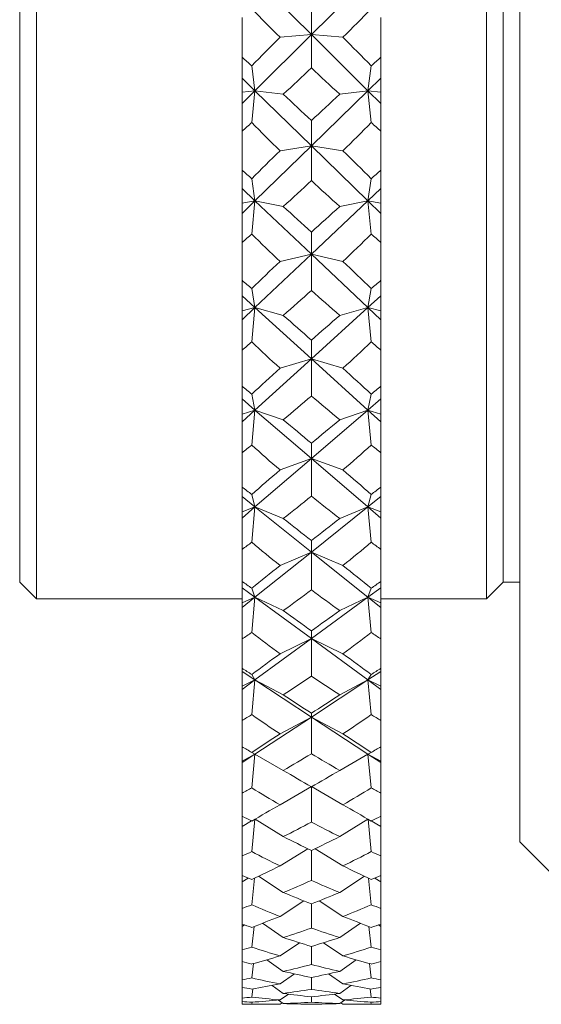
# Model space of a CAD drawing. Header units: inches. Extents: x 1.1 to 19.5, y 1.4 to 16.5.
# Tile 21 of 26: x 14.752 to 15.221, y 8.226 to 9.112. Entities that reach past the tile are written whole.
import ezdxf

# ---------------------------------------------------------------- set-up
doc = ezdxf.new("R2010")
doc.units = ezdxf.units.IN
doc.header["$MEASUREMENT"] = 0

msp = doc.modelspace()

# ---------------------------------------------------------------- linework, layer by layer
at = {"color": 7, "linetype": 'Continuous', "lineweight": 15}
for p, q in [((15.20175, 8.37196), (15.20175, 10.05946)), ((14.76675, 9.84071), (14.76675, 8.59071)), ((15.17175, 8.59071), (15.17175, 9.84071)), ((14.75175, 8.60571), (14.75175, 9.82571)), ((15.18675, 8.60571), (15.18675, 9.82571)), ((14.96342, 9.14878), (15.01425, 9.09832)), ((15.06509, 9.14878), (15.01425, 9.09832)), ((15.01425, 9.09832), (15.01425, 9.12348)), ((14.95175, 9.11381), (14.95175, 9.07804)), ((15.07675, 9.11381), (15.07675, 9.07804)), ((14.96342, 9.04786), (15.01425, 9.09832)), ((15.01425, 9.09832), (14.98597, 9.0959)), ((15.01425, 9.09832), (15.04254, 9.0959)), ((15.06509, 9.04786), (15.01425, 9.09832)), ((15.01425, 9.09832), (15.01425, 9.06842)), ((14.95175, 9.05923), (14.95175, 9.07804)), ((15.07675, 9.05923), (15.07675, 9.07804)), ((14.96342, 9.04786), (14.96054, 9.07022)), ((15.06796, 9.07022), (15.06509, 9.04786)), ((14.95175, 9.05923), (14.96342, 9.04786)), ((14.95175, 9.04648), (14.95175, 9.05923)), ((15.07675, 9.05923), (15.06509, 9.04786)), ((15.07675, 9.04648), (15.07675, 9.05923)), ((14.95175, 9.03628), (14.96342, 9.04786)), ((14.95175, 9.04648), (14.96342, 9.04786)), ((14.96342, 9.04786), (14.96054, 9.01916)), ((14.9888, 9.04463), (14.96342, 9.04786)), ((14.96342, 9.04786), (15.01425, 8.99832)), ((15.06509, 9.04786), (15.01425, 8.99832)), ((15.06509, 9.04786), (15.0397, 9.04463)), ((15.06796, 9.01916), (15.06509, 9.04786)), ((15.07675, 9.03628), (15.06509, 9.04786)), ((15.06509, 9.04786), (15.07675, 9.04648)), ((14.95175, 9.03628), (14.95175, 9.04648)), ((15.07675, 9.03628), (15.07675, 9.04648)), ((14.95175, 9.01143), (14.95175, 9.03628)), ((15.07675, 9.01143), (15.07675, 9.03628)), ((15.01425, 8.99832), (15.01425, 9.02095)), ((14.95175, 9.01143), (14.95175, 8.97631)), ((15.07675, 9.01143), (15.07675, 8.97631)), ((14.96342, 8.94877), (15.01425, 8.99832)), ((15.01425, 8.99832), (14.98597, 8.99384)), ((15.01425, 8.99832), (15.04254, 8.99384)), ((15.06509, 8.94877), (15.01425, 8.99832)), ((15.01425, 8.99832), (15.01425, 8.96689)), ((14.95175, 8.95981), (14.95175, 8.97631)), ((15.07675, 8.95981), (15.07675, 8.97631)), ((14.96342, 8.94877), (14.96054, 8.96866)), ((15.06796, 8.96866), (15.06509, 8.94877)), ((14.95175, 8.95981), (14.96342, 8.94877)), ((14.95175, 8.94659), (14.95175, 8.95981)), ((15.07675, 8.95981), (15.06509, 8.94877)), ((15.07675, 8.94659), (15.07675, 8.95981)), ((14.95175, 8.93741), (14.96342, 8.94877)), ((14.95175, 8.94659), (14.96342, 8.94877)), ((14.95175, 8.93741), (14.95175, 8.94659)), ((14.96342, 8.94877), (14.96054, 8.91881)), ((14.9888, 8.94364), (14.96342, 8.94877)), ((14.96342, 8.94877), (15.01425, 8.90069)), ((15.06509, 8.94877), (15.01425, 8.90069)), ((15.06509, 8.94877), (15.0397, 8.94364)), ((15.06796, 8.91881), (15.06509, 8.94877)), ((15.07675, 8.93741), (15.06509, 8.94877)), ((15.06509, 8.94877), (15.07675, 8.94659)), ((15.07675, 8.93741), (15.07675, 8.94659)), ((14.95175, 8.91129), (14.95175, 8.93741)), ((15.07675, 8.91129), (15.07675, 8.93741)), ((15.01425, 8.90069), (15.01425, 8.92056)), ((14.95175, 8.91129), (14.95175, 8.87721)), ((15.07675, 8.91129), (15.07675, 8.87721)), ((14.96342, 8.85261), (15.01425, 8.90069)), ((15.01425, 8.90069), (14.98597, 8.8942)), ((15.01425, 8.90069), (15.04254, 8.8942)), ((15.06509, 8.85261), (15.01425, 8.90069)), ((15.01425, 8.90069), (15.01425, 8.86809)), ((14.95175, 8.86319), (14.95175, 8.87721)), ((14.96342, 8.85261), (14.96054, 8.86981)), ((15.06796, 8.86981), (15.06509, 8.85261)), ((15.07675, 8.86319), (15.07675, 8.87721)), ((14.95175, 8.86319), (14.96342, 8.85261)), ((14.95175, 8.84964), (14.95175, 8.86319)), ((15.07675, 8.86319), (15.06509, 8.85261)), ((15.07675, 8.84964), (15.07675, 8.86319)), ((14.95175, 8.84158), (14.96342, 8.85261)), ((14.95175, 8.84964), (14.96342, 8.85261)), ((14.96342, 8.85261), (14.96054, 8.82172)), ((14.9888, 8.84564), (14.96342, 8.85261)), ((14.96342, 8.85261), (15.01425, 8.80652)), ((15.06509, 8.85261), (15.01425, 8.80652)), ((15.06509, 8.85261), (15.0397, 8.84564)), ((15.06796, 8.82172), (15.06509, 8.85261)), ((15.07675, 8.84158), (15.06509, 8.85261)), ((15.06509, 8.85261), (15.07675, 8.84964)), ((14.95175, 8.84158), (14.95175, 8.84964)), ((15.07675, 8.84158), (15.07675, 8.84964)), ((14.95175, 8.81449), (14.95175, 8.84158)), ((15.07675, 8.81449), (15.07675, 8.84158)), ((15.01425, 8.80652), (15.01425, 8.8234)), ((14.95175, 8.81449), (14.95175, 8.78182)), ((15.07675, 8.81449), (15.07675, 8.78182)), ((14.96342, 8.76043), (15.01425, 8.80652)), ((15.01425, 8.80652), (14.98597, 8.79809)), ((15.01425, 8.80652), (15.04254, 8.79809)), ((15.06509, 8.76043), (15.01425, 8.80652)), ((15.01425, 8.80652), (15.01425, 8.7731)), ((14.95175, 8.77044), (14.95175, 8.78182)), ((15.07675, 8.77044), (15.07675, 8.78182)), ((14.96342, 8.76043), (14.96054, 8.77474)), ((15.06796, 8.77474), (15.06509, 8.76043)), ((14.95175, 8.77044), (14.96342, 8.76043)), ((14.95175, 8.7567), (14.95175, 8.77044)), ((15.07675, 8.77044), (15.06509, 8.76043)), ((15.07675, 8.7567), (15.07675, 8.77044)), ((14.95175, 8.7567), (14.96342, 8.76043)), ((14.95175, 8.74986), (14.96342, 8.76043)), ((14.95175, 8.74986), (14.95175, 8.7567)), ((14.96342, 8.76043), (14.96054, 8.72894)), ((14.9888, 8.75168), (14.96342, 8.76043)), ((14.96342, 8.76043), (15.01425, 8.71684)), ((15.06509, 8.76043), (15.01425, 8.71684)), ((15.06509, 8.76043), (15.0397, 8.75168)), ((15.06509, 8.76043), (15.07675, 8.7567)), ((15.07675, 8.74986), (15.06509, 8.76043)), ((15.06796, 8.72894), (15.06509, 8.76043)), ((15.07675, 8.74986), (15.07675, 8.7567)), ((14.95175, 8.72209), (14.95175, 8.74986)), ((15.07675, 8.72209), (15.07675, 8.74986)), ((15.01425, 8.71684), (15.01425, 8.73053)), ((14.95175, 8.72209), (14.95175, 8.69118)), ((15.07675, 8.72209), (15.07675, 8.69118)), ((14.96342, 8.67324), (15.01425, 8.71684)), ((15.01425, 8.71684), (14.98597, 8.70655)), ((15.01425, 8.71684), (15.04254, 8.70655)), ((15.06509, 8.67324), (15.01425, 8.71684)), ((15.01425, 8.71684), (15.01425, 8.68296)), ((14.95175, 8.68256), (14.95175, 8.69118)), ((14.96342, 8.67324), (14.96054, 8.6845)), ((15.06796, 8.6845), (15.06509, 8.67324)), ((15.07675, 8.68256), (15.07675, 8.69118)), ((14.95175, 8.68256), (14.96342, 8.67324)), ((14.95175, 8.66879), (14.95175, 8.68256)), ((15.07675, 8.68256), (15.06509, 8.67324)), ((15.07675, 8.66879), (15.07675, 8.68256)), ((14.95175, 8.66879), (14.96342, 8.67324)), ((14.95175, 8.66323), (14.96342, 8.67324)), ((14.95175, 8.66323), (14.95175, 8.66879)), ((14.96342, 8.67324), (14.96054, 8.6415)), ((14.9888, 8.66281), (14.96342, 8.67324)), ((14.96342, 8.67324), (15.01425, 8.63261)), ((15.06509, 8.67324), (15.01425, 8.63261)), ((15.06509, 8.67324), (15.0397, 8.66281)), ((15.06509, 8.67324), (15.07675, 8.66879)), ((15.07675, 8.66323), (15.06509, 8.67324)), ((15.06796, 8.6415), (15.06509, 8.67324)), ((15.07675, 8.66323), (15.07675, 8.66879)), ((14.95175, 8.63509), (14.95175, 8.66323)), ((15.07675, 8.63509), (15.07675, 8.66323)), ((15.01425, 8.63261), (15.01425, 8.64299)), ((14.95175, 8.63509), (14.95175, 8.60629)), ((14.96342, 8.59199), (15.01425, 8.63261)), ((15.01425, 8.63261), (14.98597, 8.62059)), ((15.01425, 8.63261), (15.04254, 8.62059)), ((15.06509, 8.59199), (15.01425, 8.63261)), ((15.01425, 8.63261), (15.01425, 8.59866)), ((15.07675, 8.63509), (15.07675, 8.60629)), ((14.75175, 8.60571), (14.76675, 8.59071)), ((14.95175, 8.60052), (14.95175, 8.60629)), ((15.07675, 8.60052), (15.07675, 8.60629)), ((15.17175, 8.59071), (15.18675, 8.60571)), ((15.18675, 8.60571), (15.20175, 8.60571)), ((14.95175, 8.60052), (14.96342, 8.59199)), ((14.95175, 8.58687), (14.95175, 8.60052)), ((14.96342, 8.59199), (14.96054, 8.60009)), ((15.07675, 8.60052), (15.06509, 8.59199)), ((15.06796, 8.60009), (15.06509, 8.59199)), ((15.07675, 8.58687), (15.07675, 8.60052)), ((14.76675, 8.59071), (14.95175, 8.59071)), ((14.95175, 8.58687), (14.96342, 8.59199)), ((14.95175, 8.58267), (14.96342, 8.59199)), ((14.95175, 8.58267), (14.95175, 8.58687)), ((14.96342, 8.59199), (14.96054, 8.56035)), ((14.9888, 8.58), (14.96342, 8.59199)), ((14.96342, 8.59199), (15.01425, 8.55478)), ((15.06509, 8.59199), (15.01425, 8.55478)), ((15.06509, 8.59199), (15.0397, 8.58)), ((15.06509, 8.59199), (15.07675, 8.58687)), ((15.07675, 8.58267), (15.06509, 8.59199)), ((15.06796, 8.56035), (15.06509, 8.59199)), ((15.07675, 8.59071), (15.17175, 8.59071)), ((15.07675, 8.58267), (15.07675, 8.58687)), ((14.95175, 8.55445), (14.95175, 8.58267)), ((15.07675, 8.55445), (15.07675, 8.58267)), ((15.01425, 8.55478), (15.01425, 8.56172)), ((14.95175, 8.55445), (14.95175, 8.52808)), ((14.96342, 8.51757), (15.01425, 8.55478)), ((15.01425, 8.55478), (14.98597, 8.54115)), ((15.01425, 8.55478), (15.04254, 8.54115)), ((15.06509, 8.51757), (15.01425, 8.55478)), ((15.01425, 8.55478), (15.01425, 8.52112)), ((15.07675, 8.55445), (15.07675, 8.52808)), ((14.95175, 8.52523), (14.95175, 8.52808)), ((14.95175, 8.52523), (14.96342, 8.51757)), ((14.95175, 8.51185), (14.95175, 8.52523)), ((15.07675, 8.52523), (15.06509, 8.51757)), ((15.07675, 8.52523), (15.07675, 8.52808)), ((15.07675, 8.51185), (15.07675, 8.52523)), ((14.95175, 8.51185), (14.96342, 8.51757)), ((14.95175, 8.50903), (14.96342, 8.51757)), ((14.96342, 8.51757), (14.96054, 8.52242)), ((14.96342, 8.51757), (14.96054, 8.48637)), ((14.9888, 8.50415), (14.96342, 8.51757)), ((14.96342, 8.51757), (15.01425, 8.48419)), ((15.06509, 8.51757), (15.01425, 8.48419)), ((15.06509, 8.51757), (15.0397, 8.50415)), ((15.06796, 8.52242), (15.06509, 8.51757)), ((15.06509, 8.51757), (15.07675, 8.51185)), ((15.07675, 8.50903), (15.06509, 8.51757)), ((15.06796, 8.48637), (15.06509, 8.51757)), ((14.95175, 8.50903), (14.95175, 8.51185)), ((14.95175, 8.48106), (14.95175, 8.50903)), ((15.07675, 8.50903), (15.07675, 8.51185)), ((15.07675, 8.48106), (15.07675, 8.50903)), ((14.95175, 8.48106), (14.95175, 8.45739)), ((14.96342, 8.4508), (15.01425, 8.48419)), ((15.01425, 8.48419), (14.98597, 8.4691)), ((15.01425, 8.48419), (15.01425, 8.48761)), ((15.01425, 8.48419), (15.04254, 8.4691)), ((15.06509, 8.4508), (15.01425, 8.48419)), ((15.01425, 8.48419), (15.01425, 8.45118)), ((15.07675, 8.48106), (15.07675, 8.45739)), ((14.95175, 8.44453), (14.95175, 8.45739)), ((15.07675, 8.44453), (15.07675, 8.45739)), ((14.95175, 8.44453), (14.96342, 8.4508)), ((14.95175, 8.44314), (14.96342, 8.4508)), ((14.95175, 8.44314), (14.95175, 8.44453)), ((14.96342, 8.4508), (14.96054, 8.45234)), ((14.96342, 8.4508), (14.96054, 8.42039)), ((14.9888, 8.4361), (14.96342, 8.4508)), ((15.06509, 8.4508), (15.0397, 8.4361)), ((15.06796, 8.45234), (15.06509, 8.4508)), ((15.06509, 8.4508), (15.07675, 8.44453)), ((15.07675, 8.44314), (15.06509, 8.4508)), ((15.06796, 8.42039), (15.06509, 8.4508)), ((15.07675, 8.44314), (15.07675, 8.44453)), ((14.95175, 8.41572), (14.95175, 8.44314)), ((15.07675, 8.41572), (15.07675, 8.44314)), ((15.01414, 8.42154), (14.98597, 8.40523)), ((15.01425, 8.42148), (15.01425, 8.38963)), ((15.01436, 8.42154), (15.04254, 8.40523)), ((14.95175, 8.41572), (14.95175, 8.39502)), ((15.07675, 8.41572), (15.07675, 8.39502)), ((14.95175, 8.38566), (14.95175, 8.39502)), ((14.9634, 8.39228), (14.96054, 8.36312)), ((14.9888, 8.37659), (14.96352, 8.39235)), ((15.06498, 8.39235), (15.0397, 8.37659)), ((15.06796, 8.36312), (15.0651, 8.39228)), ((15.07675, 8.38566), (15.07675, 8.39502)), ((14.95175, 8.38566), (14.96043, 8.39069)), ((14.95175, 8.35914), (14.95175, 8.38566)), ((15.06807, 8.39069), (15.07675, 8.38566)), ((15.07675, 8.35914), (15.07675, 8.38566)), ((15.01093, 8.36568), (14.98597, 8.35025)), ((15.01757, 8.36568), (15.04254, 8.35025)), ((15.20175, 8.37196), (15.233, 8.34071)), ((14.95175, 8.35914), (14.95175, 8.34164)), ((15.01425, 8.36405), (15.01425, 8.33712)), ((15.07675, 8.35914), (15.07675, 8.34164)), ((14.95175, 8.33589), (14.95175, 8.34164)), ((14.95175, 8.33589), (14.95732, 8.33931)), ((14.96301, 8.33915), (14.96054, 8.3152)), ((14.9888, 8.32627), (14.96666, 8.34091)), ((15.06185, 8.34091), (15.0397, 8.32627)), ((15.06796, 8.3152), (15.06549, 8.33915)), ((15.07118, 8.33931), (15.07675, 8.33589)), ((15.07675, 8.33589), (15.07675, 8.34164)), ((14.95175, 8.31194), (14.95175, 8.33589)), ((15.07675, 8.31194), (15.07675, 8.33589)), ((14.95175, 8.31194), (14.95175, 8.29784)), ((15.00743, 8.3187), (14.98597, 8.30474)), ((15.01425, 8.31596), (15.01425, 8.29424)), ((15.02107, 8.3187), (15.04254, 8.30474)), ((15.07675, 8.31194), (15.07675, 8.29784)), ((14.95175, 8.29576), (14.95175, 8.29784)), ((14.95175, 8.29576), (14.95388, 8.29712)), ((14.95175, 8.27465), (14.95175, 8.29576)), ((14.96258, 8.29569), (14.96054, 8.27713)), ((14.9888, 8.2857), (14.97014, 8.29859)), ((15.05836, 8.29859), (15.0397, 8.2857)), ((15.06796, 8.27713), (15.06592, 8.29569)), ((15.07462, 8.29712), (15.07675, 8.29576)), ((15.07675, 8.29576), (15.07675, 8.29784)), ((15.07675, 8.27465), (15.07675, 8.29576)), ((15.00349, 8.28106), (14.98597, 8.26921)), ((15.01425, 8.27772), (15.01425, 8.26145)), ((15.02502, 8.28106), (15.04254, 8.26921)), ((14.95175, 8.27465), (14.95175, 8.26409)), ((15.07675, 8.27465), (15.07675, 8.26409)), ((14.95175, 8.24767), (14.95175, 8.26409)), ((14.96209, 8.26238), (14.96054, 8.24936)), ((14.9888, 8.25532), (14.97413, 8.26578)), ((15.05437, 8.26578), (15.0397, 8.25532)), ((15.06796, 8.24936), (15.06641, 8.26238)), ((15.07675, 8.24767), (15.07675, 8.26409)), ((14.99893, 8.25306), (14.98597, 8.24406)), ((15.01425, 8.24976), (15.01425, 8.23912)), ((15.02957, 8.25306), (15.04254, 8.24406)), ((14.95175, 8.24767), (14.95175, 8.24077)), ((14.95175, 8.2313), (14.95175, 8.24077)), ((14.9888, 8.23546), (14.97884, 8.24271)), ((15.04966, 8.24271), (15.0397, 8.23546)), ((15.07675, 8.24767), (15.07675, 8.24077)), ((15.07675, 8.2313), (15.07675, 8.24077)), ((14.96152, 8.2396), (14.96054, 8.23217)), ((14.9935, 8.23485), (14.98597, 8.22955)), ((15.01425, 8.23238), (15.01425, 8.22749)), ((15.035, 8.23485), (15.04254, 8.22955)), ((15.06796, 8.23217), (15.06698, 8.2396)), ((14.95175, 8.2313), (14.95175, 8.22813)), ((14.95175, 8.22571), (14.95175, 8.22813)), ((14.95175, 8.22571), (14.96973, 8.22571)), ((14.96082, 8.22762), (14.96054, 8.22575)), ((14.9888, 8.22634), (14.9846, 8.22943)), ((14.98776, 8.22711), (14.98597, 8.22584)), ((15.0439, 8.22943), (15.0397, 8.22634)), ((15.04074, 8.22711), (15.04254, 8.22584)), ((15.05877, 8.22571), (15.07675, 8.22571)), ((15.06796, 8.22575), (15.06768, 8.22762)), ((15.07675, 8.2313), (15.07675, 8.22813)), ((15.07675, 8.22571), (15.07675, 8.22813))]:
    msp.add_line(p, q, dxfattribs=at)
for centre, major_axis, ratio, start_param, end_param in [((16.38604, 9.21571), (1.69165, -0.60575), 0.462889, 3.895159, 3.921333), ((13.64246, 9.21571), (1.69165, 0.60575), 0.462889, 5.503445, 5.529619), ((16.38604, 9.21571), (1.6914, 0.77669), 0.362947, 2.360967, 2.38714), ((13.64246, 9.21571), (1.6914, -0.77669), 0.362947, 0.754453, 0.780626), ((13.64246, 9.21571), (1.69429, -0.83094), 0.317644, 0.848567, 0.85654), ((16.38604, 9.21571), (1.69429, 0.83094), 0.317644, 2.285052, 2.293025), ((13.64246, 9.21571), (1.69165, 0.60575), 0.462889, 5.451085, 5.475427), ((16.38604, 9.21571), (1.69165, -0.60575), 0.462889, 3.949351, 3.973693), ((13.64246, 9.21571), (1.69429, -0.83094), 0.317644, 0.798039, 0.822381), ((16.38604, 9.21571), (1.69429, 0.83094), 0.317644, 2.319212, 2.343553), ((13.64246, 9.21571), (1.69165, 0.60575), 0.462889, 5.416926, 5.424899), ((16.38604, 9.21571), (1.69575, -0.50762), 0.501228, 3.879829, 3.906002), ((13.64246, 9.21571), (1.69575, 0.50762), 0.501228, 5.518776, 5.544949), ((16.38604, 9.21571), (1.69165, -0.60575), 0.462889, 3.999879, 4.007852), ((16.38604, 9.21571), (1.69429, 0.83094), 0.317644, 2.371572, 2.397745), ((13.64246, 9.21571), (1.69429, -0.83094), 0.317644, 0.743848, 0.770021), ((13.64246, 9.21571), (1.69812, -0.87572), 0.271924, 0.833349, 0.841322), ((16.38604, 9.21571), (1.69812, 0.87572), 0.271924, 2.300271, 2.308244), ((13.64246, 9.21571), (1.69575, 0.50762), 0.501228, 5.466416, 5.490757), ((16.38604, 9.21571), (1.69575, -0.50762), 0.501228, 3.934021, 3.958362), ((13.64246, 9.21571), (1.69812, -0.87572), 0.271924, 0.782821, 0.807162), ((16.38604, 9.21571), (1.69812, 0.87572), 0.271924, 2.334431, 2.358772), ((13.64246, 9.21571), (1.69575, 0.50762), 0.501228, 5.432257, 5.44023), ((16.38604, 9.21571), (1.7019, -0.39204), 0.53415, 3.853328, 3.879501), ((13.64246, 9.21571), (1.7019, 0.39204), 0.53415, 5.545277, 5.57145), ((16.38604, 9.21571), (1.69575, -0.50762), 0.501228, 3.984548, 3.992521), ((16.38604, 9.21571), (1.69812, 0.87572), 0.271924, 2.386791, 2.412964), ((13.64246, 9.21571), (1.69812, -0.87572), 0.271924, 0.728629, 0.754802), ((13.64246, 9.21571), (1.70228, -0.91213), 0.226092, 0.814584, 0.822557), ((16.38604, 9.21571), (1.70228, 0.91213), 0.226092, 2.319035, 2.327008), ((13.64246, 9.21571), (1.7019, 0.39204), 0.53415, 5.492917, 5.517258), ((16.38604, 9.21571), (1.7019, -0.39204), 0.53415, 3.90752, 3.931861), ((13.64246, 9.21571), (1.70228, -0.91213), 0.226092, 0.764057, 0.788398), ((16.38604, 9.21571), (1.70228, 0.91213), 0.226092, 2.353195, 2.377536), ((13.64246, 9.21571), (1.7019, 0.39204), 0.53415, 5.458758, 5.466731), ((16.38604, 9.21571), (1.70861, -0.25884), 0.559264, 3.815421, 3.841595), ((13.64246, 9.21571), (1.70861, 0.25884), 0.559264, 5.583183, 5.609357), ((16.38604, 9.21571), (1.7019, -0.39204), 0.53415, 3.958047, 3.96602), ((16.38604, 9.21571), (1.70228, 0.91213), 0.226092, 2.405555, 2.431728), ((13.64246, 9.21571), (1.70228, -0.91213), 0.226092, 0.709865, 0.736038), ((13.64246, 9.21571), (1.70632, -0.94098), 0.180314, 0.793137, 0.80111), ((16.38604, 9.21571), (1.70632, 0.94098), 0.180314, 2.340482, 2.348455), ((13.64246, 9.21571), (1.70861, 0.25884), 0.559264, 5.530823, 5.555165), ((16.38604, 9.21571), (1.70861, -0.25884), 0.559264, 3.869613, 3.893955), ((13.64246, 9.21571), (1.70632, -0.94098), 0.180314, 0.74261, 0.766951), ((16.38604, 9.21571), (1.70632, 0.94098), 0.180314, 2.374642, 2.398983), ((13.64246, 9.21571), (1.70861, 0.25884), 0.559264, 5.496664, 5.504637), ((16.38604, 9.21571), (1.71354, -0.11115), 0.574098, 3.768121, 3.794294), ((13.64246, 9.21571), (1.71354, 0.11115), 0.574098, 5.630484, 5.656657), ((16.38604, 9.21571), (1.70861, -0.25884), 0.559264, 3.920141, 3.928114), ((16.38604, 9.21571), (1.70632, 0.94098), 0.180314, 2.427002, 2.453175), ((13.64246, 9.21571), (1.70632, -0.94098), 0.180314, 0.688418, 0.714591), ((13.64246, 9.21571), (1.70982, -0.96285), 0.13466, 0.769712, 0.777685), ((16.38604, 9.21571), (1.70982, 0.96285), 0.13466, 2.363907, 2.37188), ((13.64246, 9.21571), (1.71354, 0.11115), 0.574098, 5.578124, 5.602465), ((16.38604, 9.21571), (1.71354, -0.11115), 0.574098, 3.822313, 3.846654), ((13.64246, 9.21571), (1.70982, -0.96285), 0.13466, 0.719184, 0.743526), ((16.38604, 9.21571), (1.70982, 0.96285), 0.13466, 2.398067, 2.422408), ((13.64246, 9.21571), (1.71354, 0.11115), 0.574098, 5.543964, 5.551937), ((16.38604, 9.21571), (1.71455, 0.04367), 0.576851, 3.716209, 3.742382), ((13.64246, 9.21571), (1.71455, -0.04367), 0.576851, 5.682396, 5.708569), ((16.38604, 9.21571), (1.71354, -0.11115), 0.574098, 3.872841, 3.880814), ((16.38604, 9.21571), (1.70982, 0.96285), 0.13466, 2.450427, 2.4766), ((13.64246, 9.21571), (1.70982, -0.96285), 0.13466, 0.664993, 0.691166), ((13.64246, 9.21571), (1.71251, -0.97816), 0.08914, 0.744898, 0.752871), ((16.38604, 9.21571), (1.71251, 0.97816), 0.08914, 2.388722, 2.396695), ((13.64246, 9.21571), (1.71455, -0.04367), 0.576851, 5.630036, 5.654377), ((16.38604, 9.21571), (1.71455, 0.04367), 0.576851, 3.7704, 3.794742), ((13.64246, 9.21571), (1.71251, -0.97816), 0.08914, 0.69437, 0.718711), ((16.38604, 9.21571), (1.71251, 0.97816), 0.08914, 2.422881, 2.447223), ((13.64246, 9.21571), (1.71455, -0.04367), 0.576851, 5.595877, 5.60385), ((16.38604, 9.21571), (1.71114, 0.19561), 0.567156, 3.666154, 3.692328), ((13.64246, 9.21571), (1.71114, -0.19561), 0.567156, 5.73245, 5.758624), ((16.38604, 9.21571), (1.71455, 0.04367), 0.576851, 3.820928, 3.828901), ((16.38604, 9.21571), (1.71251, 0.97816), 0.08914, 2.475241, 2.501415), ((13.64246, 9.21571), (1.71251, -0.97816), 0.08914, 0.640178, 0.666351), ((13.64246, 9.21571), (1.71419, -0.98716), 0.043729, 0.719203, 0.727176), ((16.38604, 9.21571), (1.71419, 0.98716), 0.043729, 2.414417, 2.42239), ((13.64246, 9.21571), (1.71114, -0.19561), 0.567156, 5.680091, 5.704432), ((16.38604, 9.21571), (1.71114, 0.19561), 0.567156, 3.720346, 3.744687), ((13.64246, 9.21571), (1.71419, -0.98716), 0.043729, 0.668675, 0.693016), ((16.38604, 9.21571), (1.71419, 0.98716), 0.043729, 2.448576, 2.472917), ((13.64246, 9.21571), (1.71114, -0.19561), 0.567156, 5.645931, 5.653904), ((16.38604, 9.21571), (1.70489, 0.33579), 0.546259, 3.623721, 3.649894), ((13.64246, 9.21571), (1.70489, -0.33579), 0.546259, 5.774884, 5.801057), ((16.38604, 9.21571), (1.71114, 0.19561), 0.567156, 3.770874, 3.778847), ((16.38604, 9.21571), (1.71419, 0.98716), 0.043729, 2.500936, 2.527109), ((13.64246, 9.21571), (1.71419, -0.98716), 0.043729, 0.614483, 0.640657), ((13.64246, 9.21571), (1.71473, -0.99), 0.001626, 5.582125, 5.590098), ((16.38604, 9.21571), (1.71473, 0.99), 0.001626, 3.83468, 3.842653), ((13.64246, 9.21571), (1.70489, -0.33579), 0.546259, 5.722524, 5.746865), ((16.38604, 9.21571), (1.70489, 0.33579), 0.546259, 3.677913, 3.702254), ((13.64246, 9.21571), (1.71473, -0.99), 0.001626, 5.616284, 5.640626), ((16.38604, 9.21571), (1.71473, 0.99), 0.001626, 3.784152, 3.808494), ((13.64246, 9.21571), (1.70489, -0.33579), 0.546259, 5.688364, 5.696337), ((16.38604, 9.21571), (1.69825, 0.45922), 0.516444, 3.592147, 3.61832), ((13.64246, 9.21571), (1.69825, -0.45922), 0.516444, 5.806458, 5.832631), ((16.38604, 9.21571), (1.70489, 0.33579), 0.546259, 3.728441, 3.736414), ((16.38604, 9.21571), (1.71473, 0.99), 0.001626, 3.72996, 3.756134), ((13.64246, 9.21571), (1.71473, -0.99), 0.001626, 5.668644, 5.694817), ((13.64246, 9.21571), (1.7141, -0.98672), 0.046982, 5.608225, 5.616198), ((16.38604, 9.21571), (1.7141, 0.98672), 0.046982, 3.80858, 3.816553), ((13.64246, 9.21571), (1.69825, -0.45922), 0.516444, 5.754098, 5.778439), ((16.38604, 9.21571), (1.69825, 0.45922), 0.516444, 3.646338, 3.67068), ((13.64246, 9.21571), (1.7141, -0.98672), 0.046982, 5.642384, 5.666725), ((16.38604, 9.21571), (1.7141, 0.98672), 0.046982, 3.758052, 3.782394), ((13.64246, 9.21571), (1.69825, -0.45922), 0.516444, 5.719939, 5.727912), ((16.38604, 9.21571), (1.69314, 0.56483), 0.480208, 3.572052, 3.598225), ((13.64246, 9.21571), (1.69314, -0.56483), 0.480208, 5.826553, 5.852726), ((16.38604, 9.21571), (1.69825, 0.45922), 0.516444, 3.696866, 3.704839), ((16.38604, 9.21571), (1.7141, 0.98672), 0.046982, 3.703861, 3.730034), ((13.64246, 9.21571), (1.7141, -0.98672), 0.046982, 5.694744, 5.720917), ((13.64246, 9.21571), (1.71235, -0.97727), 0.0924, 5.633872, 5.641845), ((16.38604, 9.21571), (1.71235, 0.97727), 0.0924, 3.782933, 3.790906), ((13.64246, 9.21571), (1.69314, -0.56483), 0.480208, 5.774193, 5.798534), ((16.38604, 9.21571), (1.69314, 0.56483), 0.480208, 3.626244, 3.650585), ((13.64246, 9.21571), (1.71235, -0.97727), 0.0924, 5.668032, 5.692373), ((16.38604, 9.21571), (1.71235, 0.97727), 0.0924, 3.732405, 3.756746), ((13.64246, 9.21571), (1.69314, -0.56483), 0.480208, 5.740033, 5.748006), ((16.38604, 9.21571), (1.69045, 0.65391), 0.439706, 3.562421, 3.588594), ((13.64246, 9.21571), (1.69045, -0.65391), 0.439706, 5.836184, 5.862357), ((16.38604, 9.21571), (1.69314, 0.56483), 0.480208, 3.676772, 3.684745), ((16.38604, 9.21571), (1.71235, 0.97727), 0.0924, 3.678213, 3.704387), ((13.64246, 9.21571), (1.71235, -0.97727), 0.0924, 5.720391, 5.746565), ((13.64246, 9.21571), (1.70959, -0.96151), 0.137928, 5.658605, 5.666578), ((13.64246, 9.21571), (1.69045, -0.65391), 0.439706, 5.783824, 5.808165), ((16.38604, 9.21571), (1.69045, 0.65391), 0.439706, 3.616613, 3.640954), ((16.38604, 9.21571), (1.70959, 0.96151), 0.137928, 3.7582, 3.766173), ((13.64246, 9.21571), (1.70959, -0.96151), 0.137928, 5.692764, 5.717105), ((16.38604, 9.21571), (1.70959, 0.96151), 0.137928, 3.707672, 3.732014), ((13.64246, 9.21571), (1.69045, -0.65391), 0.439706, 5.749664, 5.757637), ((16.38604, 9.21571), (1.69021, 0.72858), 0.396562, 3.561594, 3.587767), ((13.64246, 9.21571), (1.69021, -0.72858), 0.396562, 5.837011, 5.863184), ((16.38604, 9.21571), (1.69045, 0.65391), 0.439706, 3.667141, 3.675114), ((16.38604, 9.21571), (1.70959, 0.96151), 0.137928, 3.653481, 3.679654), ((13.64246, 9.21571), (1.70959, -0.96151), 0.137928, 5.745124, 5.771297), ((13.64246, 9.21571), (1.70604, -0.93915), 0.183592, 5.681909, 5.689882), ((13.64246, 9.21571), (1.69021, -0.72858), 0.396562, 5.784651, 5.808992), ((16.38604, 9.21571), (1.69021, 0.72858), 0.396562, 3.615786, 3.640127), ((16.38604, 9.21571), (1.70604, 0.93915), 0.183592, 3.734896, 3.742869), ((13.64246, 9.21571), (1.70604, -0.93915), 0.183592, 5.716068, 5.74041), ((16.38604, 9.21571), (1.70604, 0.93915), 0.183592, 3.684368, 3.70871), ((13.64246, 9.21571), (1.69021, -0.72858), 0.396562, 5.750492, 5.758465), ((13.64246, 9.21571), (1.70198, -0.90977), 0.229378, 5.703188, 5.711161), ((16.38604, 9.21571), (1.69199, 0.79094), 0.351901, 3.567859, 3.594033), ((16.38604, 9.21571), (1.70604, 0.93915), 0.183592, 3.630176, 3.65635), ((13.64246, 9.21571), (1.69199, -0.79094), 0.351901, 5.830745, 5.856919), ((13.64246, 9.21571), (1.70604, -0.93915), 0.183592, 5.768428, 5.794601), ((16.38604, 9.21571), (1.69021, 0.72858), 0.396562, 3.666313, 3.674286), ((16.38604, 9.21571), (1.70198, 0.90977), 0.229378, 3.713617, 3.72159), ((13.64246, 9.21571), (1.69199, -0.79094), 0.351901, 5.744226, 5.752199), ((16.38604, 9.21571), (1.69517, 0.84275), 0.306457, 3.579708, 3.605881), ((13.64246, 9.21571), (1.69199, -0.79094), 0.351901, 5.778385, 5.802727), ((13.64246, 9.21571), (1.70198, -0.90977), 0.229378, 5.737348, 5.761689), ((16.38604, 9.21571), (1.69199, 0.79094), 0.351901, 3.622051, 3.646393), ((16.38604, 9.21571), (1.70198, 0.90977), 0.229378, 3.663089, 3.68743), ((13.64246, 9.21571), (1.69517, -0.84275), 0.306457, 5.818897, 5.84507), ((16.38604, 9.21571), (1.69199, 0.79094), 0.351901, 3.672579, 3.680552), ((13.64246, 9.21571), (1.69782, -0.8728), 0.275208, 5.721729, 5.729702), ((13.64246, 9.21571), (1.69517, -0.84275), 0.306457, 5.732378, 5.740351), ((16.38604, 9.21571), (1.70198, 0.90977), 0.229378, 3.608897, 3.63507), ((16.38604, 9.21571), (1.69913, 0.88538), 0.260688, 3.595886, 3.622059), ((13.64246, 9.21571), (1.69517, -0.84275), 0.306457, 5.766537, 5.790879), ((13.64246, 9.21571), (1.69782, -0.8728), 0.275208, 5.755889, 5.78023), ((16.38604, 9.21571), (1.69517, 0.84275), 0.306457, 3.633899, 3.658241), ((16.38604, 9.21571), (1.69782, 0.8728), 0.275208, 3.644548, 3.668889), ((13.64246, 9.21571), (1.70198, -0.90977), 0.229378, 5.789708, 5.815881), ((13.64246, 9.21571), (1.69913, -0.88538), 0.260688, 5.802719, 5.828892), ((16.38604, 9.21571), (1.69782, 0.8728), 0.275208, 3.695076, 3.703049), ((16.38604, 9.21571), (1.69517, 0.84275), 0.306457, 3.684427, 3.6924)]:
    msp.add_ellipse(centre, major_axis=major_axis, ratio=ratio, start_param=start_param, end_param=end_param, dxfattribs=at)

doc.saveas('drawing.dxf')
